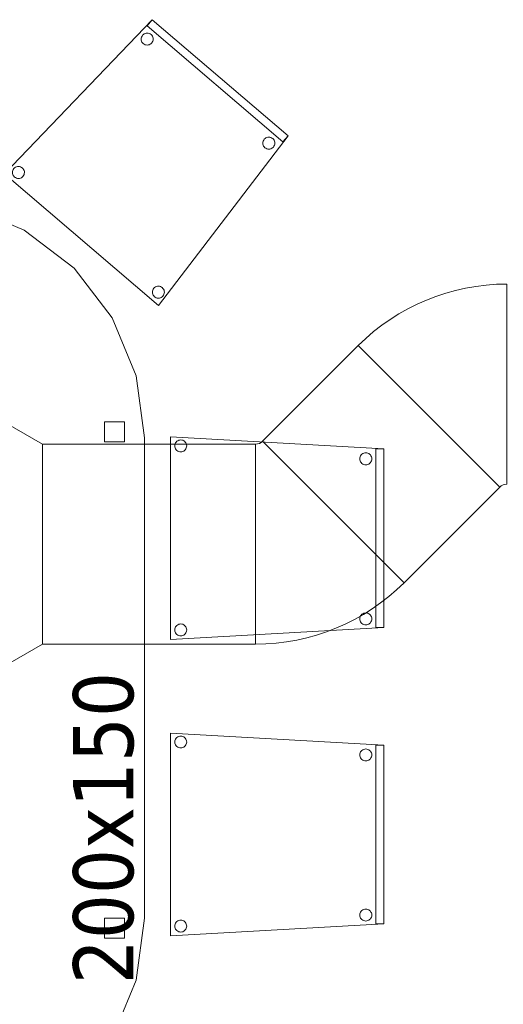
# Model space of a CAD drawing. Header units: metres. Extents: x 397.7 to 427.5, y 12.7 to 28.4.
# Tile 127 of 142: x 416.8 to 418, y 14.9 to 17.3. Entities that reach past the tile are written whole.
import ezdxf

# ---------------------------------------------------------------- set-up
doc = ezdxf.new("R2010")
doc.units = ezdxf.units.M
for name, color, linetype, lineweight in [('02_MOBILIARIO', 7, 'Continuous', 18), ('A-DETL-____-MBND', 7, 'Continuous', 18), ('M-HVAC-DUCT-IDEN', 7, 'Continuous', 30), ('M-HVAC-DUCT-OTLN', 7, 'Continuous', 18)]:
    doc.layers.add(name, color=color, linetype=linetype, lineweight=lineweight)
doc.styles.add('Tahoma_2', font='tahoma.ttf', dxfattribs={"height": 0.15})

# ---------------------------------------------------------------- blocks, each defined once
blk = doc.blocks.new('Family - Cadira confident_P2-152724-05_CLI_AIRE_P2')
at = {"layer": 'A-DETL-____-MBND', "color": 253, "true_color": 0xaaaaaa}
for p, q in [((0, 0.3293), (0.369, 0.7145)), ((0.369, 0.7145), (0, 0.3293)), ((0.356, 0.6993), (0.369, 0.7145)), ((0.369, 0.7145), (0.356, 0.6993)), ((0.369, 0.7145), (0.7083, 0.4242)), ((0.7083, 0.4242), (0.369, 0.7145)), ((0.369, 0.7145), (0.7083, 0.4242)), ((0.7083, 0.4242), (0.369, 0.7145)), ((0.6953, 0.409), (0.356, 0.6993)), ((0.356, 0.6993), (0.6953, 0.409)), ((0.3414, 0.6661), (0.3416, 0.6687)), ((0.3416, 0.6687), (0.3414, 0.6661)), ((0.3416, 0.6635), (0.3414, 0.6661)), ((0.3414, 0.6661), (0.3416, 0.6635)), ((0.3416, 0.6687), (0.3423, 0.6712)), ((0.3423, 0.6712), (0.3416, 0.6687)), ((0.3423, 0.6712), (0.3435, 0.6736)), ((0.3435, 0.6736), (0.3423, 0.6712)), ((0.3435, 0.6736), (0.345, 0.6757)), ((0.345, 0.6757), (0.3435, 0.6736)), ((0.345, 0.6757), (0.3468, 0.6775)), ((0.3468, 0.6775), (0.345, 0.6757)), ((0.3468, 0.6775), (0.349, 0.679)), ((0.349, 0.679), (0.3468, 0.6775)), ((0.349, 0.679), (0.3513, 0.6801)), ((0.3513, 0.6801), (0.349, 0.679)), ((0.3513, 0.6801), (0.3539, 0.6807)), ((0.3539, 0.6807), (0.3513, 0.6801)), ((0.3539, 0.6807), (0.3565, 0.6809)), ((0.3565, 0.6809), (0.3539, 0.6807)), ((0.3565, 0.6809), (0.3591, 0.6807)), ((0.3591, 0.6807), (0.3565, 0.6809)), ((0.3591, 0.6807), (0.3616, 0.68)), ((0.3616, 0.68), (0.3591, 0.6807)), ((0.3616, 0.68), (0.3639, 0.6789)), ((0.3639, 0.6789), (0.3616, 0.68)), ((0.3639, 0.6789), (0.366, 0.6773)), ((0.366, 0.6773), (0.3639, 0.6789)), ((0.366, 0.6773), (0.3679, 0.6755)), ((0.3679, 0.6755), (0.366, 0.6773)), ((0.3679, 0.6755), (0.3693, 0.6733)), ((0.3693, 0.6733), (0.3679, 0.6755)), ((0.3693, 0.6733), (0.3704, 0.671)), ((0.3704, 0.671), (0.3693, 0.6733)), ((0.3704, 0.671), (0.3711, 0.6685)), ((0.3711, 0.6685), (0.3704, 0.671)), ((0.3713, 0.6659), (0.371, 0.6633)), ((0.371, 0.6633), (0.3713, 0.6659)), ((0.3711, 0.6685), (0.3713, 0.6659)), ((0.3713, 0.6659), (0.3711, 0.6685)), ((0.3422, 0.661), (0.3416, 0.6635)), ((0.3416, 0.6635), (0.3422, 0.661)), ((0.3433, 0.6587), (0.3422, 0.661)), ((0.3422, 0.661), (0.3433, 0.6587)), ((0.3448, 0.6565), (0.3433, 0.6587)), ((0.3433, 0.6587), (0.3448, 0.6565)), ((0.3466, 0.6546), (0.3448, 0.6565)), ((0.3448, 0.6565), (0.3466, 0.6546)), ((0.3487, 0.6531), (0.3466, 0.6546)), ((0.3466, 0.6546), (0.3487, 0.6531)), ((0.3511, 0.652), (0.3487, 0.6531)), ((0.3487, 0.6531), (0.3511, 0.652)), ((0.3536, 0.6513), (0.3511, 0.652)), ((0.3511, 0.652), (0.3536, 0.6513)), ((0.3562, 0.6511), (0.3536, 0.6513)), ((0.3536, 0.6513), (0.3562, 0.6511)), ((0.3588, 0.6513), (0.3562, 0.6511)), ((0.3562, 0.6511), (0.3588, 0.6513)), ((0.3613, 0.6519), (0.3588, 0.6513)), ((0.3588, 0.6513), (0.3613, 0.6519)), ((0.3637, 0.653), (0.3613, 0.6519)), ((0.3613, 0.6519), (0.3637, 0.653)), ((0.3658, 0.6545), (0.3637, 0.653)), ((0.3637, 0.653), (0.3658, 0.6545)), ((0.3677, 0.6563), (0.3658, 0.6545)), ((0.3658, 0.6545), (0.3677, 0.6563)), ((0.3692, 0.6584), (0.3677, 0.6563)), ((0.3677, 0.6563), (0.3692, 0.6584)), ((0.3703, 0.6608), (0.3692, 0.6584)), ((0.3692, 0.6584), (0.3703, 0.6608)), ((0.371, 0.6633), (0.3703, 0.6608)), ((0.3703, 0.6608), (0.371, 0.6633)), ((0.7083, 0.4242), (0.3849, 0)), ((0.3849, 0), (0.7083, 0.4242)), ((0.6508, 0.4175), (0.6529, 0.419)), ((0.6529, 0.419), (0.6508, 0.4175)), ((0.6529, 0.419), (0.6553, 0.4201)), ((0.6553, 0.4201), (0.6529, 0.419)), ((0.6553, 0.4201), (0.6578, 0.4207)), ((0.6578, 0.4207), (0.6553, 0.4201)), ((0.6578, 0.4207), (0.6604, 0.4209)), ((0.6604, 0.4209), (0.6578, 0.4207)), ((0.6604, 0.4209), (0.663, 0.4207)), ((0.663, 0.4207), (0.6604, 0.4209)), ((0.663, 0.4207), (0.6655, 0.42)), ((0.6655, 0.42), (0.663, 0.4207)), ((0.6655, 0.42), (0.6679, 0.4188)), ((0.6679, 0.4188), (0.6655, 0.42)), ((0.6679, 0.4188), (0.67, 0.4173)), ((0.67, 0.4173), (0.6679, 0.4188)), ((0.7083, 0.4242), (0.6953, 0.409)), ((0.6953, 0.409), (0.7083, 0.4242)), ((0.6453, 0.4061), (0.6456, 0.4087)), ((0.6456, 0.4087), (0.6453, 0.4061)), ((0.6455, 0.4035), (0.6453, 0.4061)), ((0.6453, 0.4061), (0.6455, 0.4035)), ((0.6462, 0.401), (0.6455, 0.4035)), ((0.6455, 0.4035), (0.6462, 0.401)), ((0.6456, 0.4087), (0.6463, 0.4112)), ((0.6463, 0.4112), (0.6456, 0.4087)), ((0.6473, 0.3986), (0.6462, 0.401)), ((0.6462, 0.401), (0.6473, 0.3986)), ((0.6463, 0.4112), (0.6474, 0.4136)), ((0.6474, 0.4136), (0.6463, 0.4112)), ((0.6487, 0.3965), (0.6473, 0.3986)), ((0.6473, 0.3986), (0.6487, 0.3965)), ((0.6474, 0.4136), (0.6489, 0.4157)), ((0.6489, 0.4157), (0.6474, 0.4136)), ((0.6506, 0.3946), (0.6487, 0.3965)), ((0.6487, 0.3965), (0.6506, 0.3946)), ((0.6489, 0.4157), (0.6508, 0.4175)), ((0.6508, 0.4175), (0.6489, 0.4157)), ((0.6527, 0.3931), (0.6506, 0.3946)), ((0.6506, 0.3946), (0.6527, 0.3931)), ((0.6698, 0.3944), (0.6676, 0.393)), ((0.6676, 0.393), (0.6698, 0.3944)), ((0.6716, 0.3963), (0.6698, 0.3944)), ((0.6698, 0.3944), (0.6716, 0.3963)), ((0.67, 0.4173), (0.6718, 0.4155)), ((0.6718, 0.4155), (0.67, 0.4173)), ((0.6731, 0.3984), (0.6716, 0.3963)), ((0.6716, 0.3963), (0.6731, 0.3984)), ((0.6718, 0.4155), (0.6733, 0.4133)), ((0.6733, 0.4133), (0.6718, 0.4155)), ((0.6743, 0.4007), (0.6731, 0.3984)), ((0.6731, 0.3984), (0.6743, 0.4007)), ((0.6733, 0.4133), (0.6744, 0.4109)), ((0.6744, 0.4109), (0.6733, 0.4133)), ((0.675, 0.4032), (0.6743, 0.4007)), ((0.6743, 0.4007), (0.675, 0.4032)), ((0.6744, 0.4109), (0.675, 0.4084)), ((0.675, 0.4084), (0.6744, 0.4109)), ((0.675, 0.4084), (0.6752, 0.4058)), ((0.6752, 0.4058), (0.675, 0.4084)), ((0.6752, 0.4058), (0.675, 0.4032)), ((0.675, 0.4032), (0.6752, 0.4058)), ((0.655, 0.392), (0.6527, 0.3931)), ((0.6527, 0.3931), (0.655, 0.392)), ((0.6575, 0.3913), (0.655, 0.392)), ((0.655, 0.392), (0.6575, 0.3913)), ((0.6601, 0.391), (0.6575, 0.3913)), ((0.6575, 0.3913), (0.6601, 0.391)), ((0.6627, 0.3912), (0.6601, 0.391)), ((0.6601, 0.391), (0.6627, 0.3912)), ((0.6652, 0.3919), (0.6627, 0.3912)), ((0.6627, 0.3912), (0.6652, 0.3919)), ((0.6676, 0.393), (0.6652, 0.3919)), ((0.6652, 0.3919), (0.6676, 0.393)), ((0.0252, 0.3441), (0.0274, 0.3456)), ((0.0274, 0.3456), (0.0252, 0.3441)), ((0.0274, 0.3456), (0.0297, 0.3467)), ((0.0297, 0.3467), (0.0274, 0.3456)), ((0.0297, 0.3467), (0.0323, 0.3473)), ((0.0323, 0.3473), (0.0297, 0.3467)), ((0.0323, 0.3473), (0.0349, 0.3475)), ((0.0349, 0.3475), (0.0323, 0.3473)), ((0.0349, 0.3475), (0.0375, 0.3473)), ((0.0375, 0.3473), (0.0349, 0.3475)), ((0.0375, 0.3473), (0.04, 0.3466)), ((0.04, 0.3466), (0.0375, 0.3473)), ((0.04, 0.3466), (0.0423, 0.3455)), ((0.0423, 0.3455), (0.04, 0.3466)), ((0.0423, 0.3455), (0.0444, 0.3439)), ((0.0444, 0.3439), (0.0423, 0.3455)), ((0.3849, 0), (0, 0.3293)), ((0, 0.3293), (0.3849, 0)), ((0.0198, 0.3327), (0.02, 0.3353)), ((0.02, 0.3353), (0.0198, 0.3327)), ((0.02, 0.3301), (0.0198, 0.3327)), ((0.0198, 0.3327), (0.02, 0.3301)), ((0.02, 0.3353), (0.0207, 0.3378)), ((0.0207, 0.3378), (0.02, 0.3353)), ((0.0206, 0.3276), (0.02, 0.3301)), ((0.02, 0.3301), (0.0206, 0.3276)), ((0.0217, 0.3252), (0.0206, 0.3276)), ((0.0206, 0.3276), (0.0217, 0.3252)), ((0.0207, 0.3378), (0.0219, 0.3402)), ((0.0219, 0.3402), (0.0207, 0.3378)), ((0.0232, 0.3231), (0.0217, 0.3252)), ((0.0217, 0.3252), (0.0232, 0.3231)), ((0.0219, 0.3402), (0.0234, 0.3423)), ((0.0234, 0.3423), (0.0219, 0.3402)), ((0.025, 0.3212), (0.0232, 0.3231)), ((0.0232, 0.3231), (0.025, 0.3212)), ((0.0234, 0.3423), (0.0252, 0.3441)), ((0.0252, 0.3441), (0.0234, 0.3423)), ((0.0271, 0.3197), (0.025, 0.3212)), ((0.025, 0.3212), (0.0271, 0.3197)), ((0.0442, 0.3211), (0.0421, 0.3196)), ((0.0421, 0.3196), (0.0442, 0.3211)), ((0.0461, 0.3229), (0.0442, 0.3211)), ((0.0442, 0.3211), (0.0461, 0.3229)), ((0.0444, 0.3439), (0.0463, 0.3421)), ((0.0463, 0.3421), (0.0444, 0.3439)), ((0.0476, 0.325), (0.0461, 0.3229)), ((0.0461, 0.3229), (0.0476, 0.325)), ((0.0463, 0.3421), (0.0477, 0.3399)), ((0.0477, 0.3399), (0.0463, 0.3421)), ((0.0487, 0.3273), (0.0476, 0.325)), ((0.0476, 0.325), (0.0487, 0.3273)), ((0.0477, 0.3399), (0.0488, 0.3376)), ((0.0488, 0.3376), (0.0477, 0.3399)), ((0.0494, 0.3299), (0.0487, 0.3273)), ((0.0487, 0.3273), (0.0494, 0.3299)), ((0.0488, 0.3376), (0.0495, 0.335)), ((0.0495, 0.335), (0.0488, 0.3376)), ((0.0497, 0.3324), (0.0494, 0.3299)), ((0.0494, 0.3299), (0.0497, 0.3324)), ((0.0495, 0.335), (0.0497, 0.3324)), ((0.0497, 0.3324), (0.0495, 0.335)), ((0.0295, 0.3186), (0.0271, 0.3197)), ((0.0271, 0.3197), (0.0295, 0.3186)), ((0.032, 0.3179), (0.0295, 0.3186)), ((0.0295, 0.3186), (0.032, 0.3179)), ((0.0346, 0.3177), (0.032, 0.3179)), ((0.032, 0.3179), (0.0346, 0.3177)), ((0.0372, 0.3179), (0.0346, 0.3177)), ((0.0346, 0.3177), (0.0372, 0.3179)), ((0.0397, 0.3185), (0.0372, 0.3179)), ((0.0372, 0.3179), (0.0397, 0.3185)), ((0.0421, 0.3196), (0.0397, 0.3185)), ((0.0397, 0.3185), (0.0421, 0.3196)), ((0.3693, 0.0337), (0.3696, 0.0363)), ((0.3696, 0.0363), (0.3693, 0.0337)), ((0.3695, 0.0311), (0.3693, 0.0337)), ((0.3693, 0.0337), (0.3695, 0.0311)), ((0.3702, 0.0286), (0.3695, 0.0311)), ((0.3695, 0.0311), (0.3702, 0.0286)), ((0.3696, 0.0363), (0.3703, 0.0388)), ((0.3703, 0.0388), (0.3696, 0.0363)), ((0.3713, 0.0262), (0.3702, 0.0286)), ((0.3702, 0.0286), (0.3713, 0.0262)), ((0.3703, 0.0388), (0.3714, 0.0412)), ((0.3714, 0.0412), (0.3703, 0.0388)), ((0.3727, 0.0241), (0.3713, 0.0262)), ((0.3713, 0.0262), (0.3727, 0.0241)), ((0.3714, 0.0412), (0.3729, 0.0433)), ((0.3729, 0.0433), (0.3714, 0.0412)), ((0.3729, 0.0433), (0.3748, 0.0451)), ((0.3748, 0.0451), (0.3729, 0.0433)), ((0.3748, 0.0451), (0.3769, 0.0466)), ((0.3769, 0.0466), (0.3748, 0.0451)), ((0.3769, 0.0466), (0.3793, 0.0476)), ((0.3793, 0.0476), (0.3769, 0.0466)), ((0.3793, 0.0476), (0.3818, 0.0483)), ((0.3818, 0.0483), (0.3793, 0.0476)), ((0.3818, 0.0483), (0.3844, 0.0485)), ((0.3844, 0.0485), (0.3818, 0.0483)), ((0.3844, 0.0485), (0.387, 0.0482)), ((0.387, 0.0482), (0.3844, 0.0485)), ((0.387, 0.0482), (0.3895, 0.0475)), ((0.3895, 0.0475), (0.387, 0.0482)), ((0.3895, 0.0475), (0.3919, 0.0464)), ((0.3919, 0.0464), (0.3895, 0.0475)), ((0.3919, 0.0464), (0.394, 0.0449)), ((0.394, 0.0449), (0.3919, 0.0464)), ((0.394, 0.0449), (0.3958, 0.0431)), ((0.3958, 0.0431), (0.394, 0.0449)), ((0.3971, 0.026), (0.3956, 0.0238)), ((0.3956, 0.0238), (0.3971, 0.026)), ((0.3958, 0.0431), (0.3973, 0.0409)), ((0.3973, 0.0409), (0.3958, 0.0431)), ((0.3983, 0.0283), (0.3971, 0.026)), ((0.3971, 0.026), (0.3983, 0.0283)), ((0.3973, 0.0409), (0.3984, 0.0385)), ((0.3984, 0.0385), (0.3973, 0.0409)), ((0.399, 0.0308), (0.3983, 0.0283)), ((0.3983, 0.0283), (0.399, 0.0308)), ((0.3984, 0.0385), (0.399, 0.036)), ((0.399, 0.036), (0.3984, 0.0385)), ((0.399, 0.036), (0.3992, 0.0334)), ((0.3992, 0.0334), (0.399, 0.036)), ((0.3992, 0.0334), (0.399, 0.0308)), ((0.399, 0.0308), (0.3992, 0.0334)), ((0.3746, 0.0222), (0.3727, 0.0241)), ((0.3727, 0.0241), (0.3746, 0.0222)), ((0.3767, 0.0207), (0.3746, 0.0222)), ((0.3746, 0.0222), (0.3767, 0.0207)), ((0.379, 0.0196), (0.3767, 0.0207)), ((0.3767, 0.0207), (0.379, 0.0196)), ((0.3815, 0.0189), (0.379, 0.0196)), ((0.379, 0.0196), (0.3815, 0.0189)), ((0.3841, 0.0186), (0.3815, 0.0189)), ((0.3815, 0.0189), (0.3841, 0.0186)), ((0.3867, 0.0188), (0.3841, 0.0186)), ((0.3841, 0.0186), (0.3867, 0.0188)), ((0.3892, 0.0195), (0.3867, 0.0188)), ((0.3867, 0.0188), (0.3892, 0.0195)), ((0.3916, 0.0206), (0.3892, 0.0195)), ((0.3892, 0.0195), (0.3916, 0.0206)), ((0.3938, 0.022), (0.3916, 0.0206)), ((0.3916, 0.0206), (0.3938, 0.022)), ((0.3956, 0.0238), (0.3938, 0.022)), ((0.3938, 0.022), (0.3956, 0.0238))]:
    blk.add_line(p, q, dxfattribs=at)
blk = doc.blocks.new('Family - Cadira confident_P2-153059-05_CLI_AIRE_P2')
at = {"layer": 'A-DETL-____-MBND', "color": 253, "true_color": 0xaaaaaa}
for p, q in [((0, 0.5065), (0.5326, 0.4765)), ((0, 0), (0, 0.5065)), ((0.5326, 0.4765), (0, 0.5065)), ((0, 0.5065), (0, 0)), ((0.0122, 0.4917), (0.0137, 0.4938)), ((0.0137, 0.4938), (0.0122, 0.4917)), ((0.0137, 0.4938), (0.0155, 0.4957)), ((0.0155, 0.4957), (0.0137, 0.4938)), ((0.0155, 0.4957), (0.0176, 0.4972)), ((0.0176, 0.4972), (0.0155, 0.4957)), ((0.0176, 0.4972), (0.02, 0.4983)), ((0.02, 0.4983), (0.0176, 0.4972)), ((0.02, 0.4983), (0.0225, 0.4989)), ((0.0225, 0.4989), (0.02, 0.4983)), ((0.0225, 0.4989), (0.0251, 0.4992)), ((0.0251, 0.4992), (0.0225, 0.4989)), ((0.0251, 0.4992), (0.0277, 0.4989)), ((0.0277, 0.4989), (0.0251, 0.4992)), ((0.0277, 0.4989), (0.0302, 0.4983)), ((0.0302, 0.4983), (0.0277, 0.4989)), ((0.0302, 0.4983), (0.0326, 0.4972)), ((0.0326, 0.4972), (0.0302, 0.4983)), ((0.0326, 0.4972), (0.0347, 0.4957)), ((0.0347, 0.4957), (0.0326, 0.4972)), ((0.0347, 0.4957), (0.0365, 0.4938)), ((0.0365, 0.4938), (0.0347, 0.4957)), ((0.0365, 0.4938), (0.038, 0.4917)), ((0.038, 0.4917), (0.0365, 0.4938)), ((0.0102, 0.4842), (0.0104, 0.4868)), ((0.0104, 0.4868), (0.0102, 0.4842)), ((0.0104, 0.4816), (0.0102, 0.4842)), ((0.0102, 0.4842), (0.0104, 0.4816)), ((0.0104, 0.4868), (0.0111, 0.4893)), ((0.0111, 0.4893), (0.0104, 0.4868)), ((0.0111, 0.4791), (0.0104, 0.4816)), ((0.0104, 0.4816), (0.0111, 0.4791)), ((0.0111, 0.4893), (0.0122, 0.4917)), ((0.0122, 0.4917), (0.0111, 0.4893)), ((0.0122, 0.4768), (0.0111, 0.4791)), ((0.0111, 0.4791), (0.0122, 0.4768)), ((0.0137, 0.4746), (0.0122, 0.4768)), ((0.0122, 0.4768), (0.0137, 0.4746)), ((0.0155, 0.4728), (0.0137, 0.4746)), ((0.0137, 0.4746), (0.0155, 0.4728)), ((0.0176, 0.4713), (0.0155, 0.4728)), ((0.0155, 0.4728), (0.0176, 0.4713)), ((0.02, 0.4702), (0.0176, 0.4713)), ((0.0176, 0.4713), (0.02, 0.4702)), ((0.0225, 0.4695), (0.02, 0.4702)), ((0.02, 0.4702), (0.0225, 0.4695)), ((0.0251, 0.4693), (0.0225, 0.4695)), ((0.0225, 0.4695), (0.0251, 0.4693)), ((0.0277, 0.4695), (0.0251, 0.4693)), ((0.0251, 0.4693), (0.0277, 0.4695)), ((0.0302, 0.4702), (0.0277, 0.4695)), ((0.0277, 0.4695), (0.0302, 0.4702)), ((0.0326, 0.4713), (0.0302, 0.4702)), ((0.0302, 0.4702), (0.0326, 0.4713)), ((0.0347, 0.4728), (0.0326, 0.4713)), ((0.0326, 0.4713), (0.0347, 0.4728)), ((0.0365, 0.4746), (0.0347, 0.4728)), ((0.0347, 0.4728), (0.0365, 0.4746)), ((0.038, 0.4768), (0.0365, 0.4746)), ((0.0365, 0.4746), (0.038, 0.4768)), ((0.038, 0.4917), (0.0391, 0.4893)), ((0.0391, 0.4893), (0.038, 0.4917)), ((0.0391, 0.4791), (0.038, 0.4768)), ((0.038, 0.4768), (0.0391, 0.4791)), ((0.0391, 0.4893), (0.0398, 0.4868)), ((0.0398, 0.4868), (0.0391, 0.4893)), ((0.0398, 0.4816), (0.0391, 0.4791)), ((0.0391, 0.4791), (0.0398, 0.4816)), ((0.0398, 0.4868), (0.04, 0.4842)), ((0.04, 0.4842), (0.0398, 0.4868)), ((0.04, 0.4842), (0.0398, 0.4816)), ((0.0398, 0.4816), (0.04, 0.4842)), ((0.5126, 0.03), (0.5126, 0.4765)), ((0.5126, 0.4765), (0.5326, 0.4765)), ((0.5126, 0.4765), (0.5126, 0.03)), ((0.5326, 0.4765), (0.5126, 0.4765)), ((0.5326, 0.4765), (0.5326, 0.03)), ((0.5326, 0.03), (0.5326, 0.4765)), ((0.5326, 0.4765), (0.5326, 0.03)), ((0.5326, 0.03), (0.5326, 0.4765)), ((0.4726, 0.4519), (0.4728, 0.4545)), ((0.4728, 0.4545), (0.4726, 0.4519)), ((0.4728, 0.4493), (0.4726, 0.4519)), ((0.4726, 0.4519), (0.4728, 0.4493)), ((0.4728, 0.4545), (0.4735, 0.457)), ((0.4735, 0.457), (0.4728, 0.4545)), ((0.4735, 0.4468), (0.4728, 0.4493)), ((0.4728, 0.4493), (0.4735, 0.4468)), ((0.4735, 0.457), (0.4746, 0.4593)), ((0.4746, 0.4593), (0.4735, 0.457)), ((0.4746, 0.4444), (0.4735, 0.4468)), ((0.4735, 0.4468), (0.4746, 0.4444)), ((0.4746, 0.4593), (0.4761, 0.4615)), ((0.4761, 0.4615), (0.4746, 0.4593)), ((0.4761, 0.4423), (0.4746, 0.4444)), ((0.4746, 0.4444), (0.4761, 0.4423)), ((0.4761, 0.4615), (0.4779, 0.4633)), ((0.4779, 0.4633), (0.4761, 0.4615)), ((0.4779, 0.4633), (0.48, 0.4648)), ((0.48, 0.4648), (0.4779, 0.4633)), ((0.48, 0.4648), (0.4824, 0.4659)), ((0.4824, 0.4659), (0.48, 0.4648)), ((0.4824, 0.4659), (0.4849, 0.4666)), ((0.4849, 0.4666), (0.4824, 0.4659)), ((0.4849, 0.4666), (0.4875, 0.4668)), ((0.4875, 0.4668), (0.4849, 0.4666)), ((0.4875, 0.4668), (0.4901, 0.4666)), ((0.4901, 0.4666), (0.4875, 0.4668)), ((0.4901, 0.4666), (0.4926, 0.4659)), ((0.4926, 0.4659), (0.4901, 0.4666)), ((0.4926, 0.4659), (0.495, 0.4648)), ((0.495, 0.4648), (0.4926, 0.4659)), ((0.495, 0.4648), (0.4971, 0.4633)), ((0.4971, 0.4633), (0.495, 0.4648)), ((0.4971, 0.4633), (0.4989, 0.4615)), ((0.4989, 0.4615), (0.4971, 0.4633)), ((0.4989, 0.4615), (0.5004, 0.4593)), ((0.5004, 0.4593), (0.4989, 0.4615)), ((0.5004, 0.4444), (0.4989, 0.4423)), ((0.4989, 0.4423), (0.5004, 0.4444)), ((0.5004, 0.4593), (0.5015, 0.457)), ((0.5015, 0.457), (0.5004, 0.4593)), ((0.5015, 0.4468), (0.5004, 0.4444)), ((0.5004, 0.4444), (0.5015, 0.4468)), ((0.5015, 0.457), (0.5022, 0.4545)), ((0.5022, 0.4545), (0.5015, 0.457)), ((0.5022, 0.4493), (0.5015, 0.4468)), ((0.5015, 0.4468), (0.5022, 0.4493)), ((0.5022, 0.4545), (0.5024, 0.4519)), ((0.5024, 0.4519), (0.5022, 0.4545)), ((0.5024, 0.4519), (0.5022, 0.4493)), ((0.5022, 0.4493), (0.5024, 0.4519)), ((0.4779, 0.4404), (0.4761, 0.4423)), ((0.4761, 0.4423), (0.4779, 0.4404)), ((0.48, 0.4389), (0.4779, 0.4404)), ((0.4779, 0.4404), (0.48, 0.4389)), ((0.4824, 0.4378), (0.48, 0.4389)), ((0.48, 0.4389), (0.4824, 0.4378)), ((0.4849, 0.4372), (0.4824, 0.4378)), ((0.4824, 0.4378), (0.4849, 0.4372)), ((0.4875, 0.4369), (0.4849, 0.4372)), ((0.4849, 0.4372), (0.4875, 0.4369)), ((0.4901, 0.4372), (0.4875, 0.4369)), ((0.4875, 0.4369), (0.4901, 0.4372)), ((0.4926, 0.4378), (0.4901, 0.4372)), ((0.4901, 0.4372), (0.4926, 0.4378)), ((0.495, 0.4389), (0.4926, 0.4378)), ((0.4926, 0.4378), (0.495, 0.4389)), ((0.4971, 0.4404), (0.495, 0.4389)), ((0.495, 0.4389), (0.4971, 0.4404)), ((0.4989, 0.4423), (0.4971, 0.4404)), ((0.4971, 0.4404), (0.4989, 0.4423)), ((0.4726, 0.0519), (0.4728, 0.0545)), ((0.4728, 0.0545), (0.4726, 0.0519)), ((0.4728, 0.0493), (0.4726, 0.0519)), ((0.4726, 0.0519), (0.4728, 0.0493)), ((0.4728, 0.0545), (0.4735, 0.057)), ((0.4735, 0.057), (0.4728, 0.0545)), ((0.4735, 0.0468), (0.4728, 0.0493)), ((0.4728, 0.0493), (0.4735, 0.0468)), ((0.4735, 0.057), (0.4746, 0.0593)), ((0.4746, 0.0593), (0.4735, 0.057)), ((0.4746, 0.0593), (0.4761, 0.0615)), ((0.4761, 0.0615), (0.4746, 0.0593)), ((0.4761, 0.0615), (0.4779, 0.0633)), ((0.4779, 0.0633), (0.4761, 0.0615)), ((0.4779, 0.0633), (0.48, 0.0648)), ((0.48, 0.0648), (0.4779, 0.0633)), ((0.48, 0.0648), (0.4824, 0.0659)), ((0.4824, 0.0659), (0.48, 0.0648)), ((0.4824, 0.0659), (0.4849, 0.0666)), ((0.4849, 0.0666), (0.4824, 0.0659)), ((0.4849, 0.0666), (0.4875, 0.0668)), ((0.4875, 0.0668), (0.4849, 0.0666)), ((0.4875, 0.0668), (0.4901, 0.0666)), ((0.4901, 0.0666), (0.4875, 0.0668)), ((0.4901, 0.0666), (0.4926, 0.0659)), ((0.4926, 0.0659), (0.4901, 0.0666)), ((0.4926, 0.0659), (0.495, 0.0648)), ((0.495, 0.0648), (0.4926, 0.0659)), ((0.495, 0.0648), (0.4971, 0.0633)), ((0.4971, 0.0633), (0.495, 0.0648)), ((0.4971, 0.0633), (0.4989, 0.0615)), ((0.4989, 0.0615), (0.4971, 0.0633)), ((0.4989, 0.0615), (0.5004, 0.0593)), ((0.5004, 0.0593), (0.4989, 0.0615)), ((0.5004, 0.0593), (0.5015, 0.057)), ((0.5015, 0.057), (0.5004, 0.0593)), ((0.5015, 0.057), (0.5022, 0.0545)), ((0.5022, 0.0545), (0.5015, 0.057)), ((0.5022, 0.0493), (0.5015, 0.0468)), ((0.5015, 0.0468), (0.5022, 0.0493)), ((0.5022, 0.0545), (0.5024, 0.0519)), ((0.5024, 0.0519), (0.5022, 0.0545)), ((0.5024, 0.0519), (0.5022, 0.0493)), ((0.5022, 0.0493), (0.5024, 0.0519)), ((0.5326, 0.03), (0, 0)), ((0, 0), (0.5326, 0.03)), ((0.0102, 0.0242), (0.0104, 0.0268)), ((0.0104, 0.0268), (0.0102, 0.0242)), ((0.0104, 0.0268), (0.0111, 0.0293)), ((0.0111, 0.0293), (0.0104, 0.0268)), ((0.0111, 0.0293), (0.0122, 0.0317)), ((0.0122, 0.0317), (0.0111, 0.0293)), ((0.0122, 0.0317), (0.0137, 0.0338)), ((0.0137, 0.0338), (0.0122, 0.0317)), ((0.0137, 0.0338), (0.0155, 0.0357)), ((0.0155, 0.0357), (0.0137, 0.0338)), ((0.0155, 0.0357), (0.0176, 0.0372)), ((0.0176, 0.0372), (0.0155, 0.0357)), ((0.0176, 0.0372), (0.02, 0.0383)), ((0.02, 0.0383), (0.0176, 0.0372)), ((0.02, 0.0383), (0.0225, 0.0389)), ((0.0225, 0.0389), (0.02, 0.0383)), ((0.0225, 0.0389), (0.0251, 0.0392)), ((0.0251, 0.0392), (0.0225, 0.0389)), ((0.0251, 0.0392), (0.0277, 0.0389)), ((0.0277, 0.0389), (0.0251, 0.0392)), ((0.0277, 0.0389), (0.0302, 0.0383)), ((0.0302, 0.0383), (0.0277, 0.0389)), ((0.0302, 0.0383), (0.0326, 0.0372)), ((0.0326, 0.0372), (0.0302, 0.0383)), ((0.0326, 0.0372), (0.0347, 0.0357)), ((0.0347, 0.0357), (0.0326, 0.0372)), ((0.0347, 0.0357), (0.0365, 0.0338)), ((0.0365, 0.0338), (0.0347, 0.0357)), ((0.0365, 0.0338), (0.038, 0.0317)), ((0.038, 0.0317), (0.0365, 0.0338)), ((0.038, 0.0317), (0.0391, 0.0293)), ((0.0391, 0.0293), (0.038, 0.0317)), ((0.0391, 0.0293), (0.0398, 0.0268)), ((0.0398, 0.0268), (0.0391, 0.0293)), ((0.0398, 0.0268), (0.04, 0.0242)), ((0.04, 0.0242), (0.0398, 0.0268)), ((0.4746, 0.0444), (0.4735, 0.0468)), ((0.4735, 0.0468), (0.4746, 0.0444)), ((0.4761, 0.0423), (0.4746, 0.0444)), ((0.4746, 0.0444), (0.4761, 0.0423)), ((0.4779, 0.0404), (0.4761, 0.0423)), ((0.4761, 0.0423), (0.4779, 0.0404)), ((0.48, 0.0389), (0.4779, 0.0404)), ((0.4779, 0.0404), (0.48, 0.0389)), ((0.4824, 0.0378), (0.48, 0.0389)), ((0.48, 0.0389), (0.4824, 0.0378)), ((0.4849, 0.0372), (0.4824, 0.0378)), ((0.4824, 0.0378), (0.4849, 0.0372)), ((0.4875, 0.0369), (0.4849, 0.0372)), ((0.4849, 0.0372), (0.4875, 0.0369)), ((0.4901, 0.0372), (0.4875, 0.0369)), ((0.4875, 0.0369), (0.4901, 0.0372)), ((0.4926, 0.0378), (0.4901, 0.0372)), ((0.4901, 0.0372), (0.4926, 0.0378)), ((0.495, 0.0389), (0.4926, 0.0378)), ((0.4926, 0.0378), (0.495, 0.0389)), ((0.4971, 0.0404), (0.495, 0.0389)), ((0.495, 0.0389), (0.4971, 0.0404)), ((0.4989, 0.0423), (0.4971, 0.0404)), ((0.4971, 0.0404), (0.4989, 0.0423)), ((0.5004, 0.0444), (0.4989, 0.0423)), ((0.4989, 0.0423), (0.5004, 0.0444)), ((0.5015, 0.0468), (0.5004, 0.0444)), ((0.5004, 0.0444), (0.5015, 0.0468)), ((0.5326, 0.03), (0.5126, 0.03)), ((0.5126, 0.03), (0.5326, 0.03)), ((0.0104, 0.0216), (0.0102, 0.0242)), ((0.0102, 0.0242), (0.0104, 0.0216)), ((0.0111, 0.0191), (0.0104, 0.0216)), ((0.0104, 0.0216), (0.0111, 0.0191)), ((0.0122, 0.0168), (0.0111, 0.0191)), ((0.0111, 0.0191), (0.0122, 0.0168)), ((0.0137, 0.0146), (0.0122, 0.0168)), ((0.0122, 0.0168), (0.0137, 0.0146)), ((0.0155, 0.0128), (0.0137, 0.0146)), ((0.0137, 0.0146), (0.0155, 0.0128)), ((0.0176, 0.0113), (0.0155, 0.0128)), ((0.0155, 0.0128), (0.0176, 0.0113)), ((0.02, 0.0102), (0.0176, 0.0113)), ((0.0176, 0.0113), (0.02, 0.0102)), ((0.0225, 0.0095), (0.02, 0.0102)), ((0.02, 0.0102), (0.0225, 0.0095)), ((0.0251, 0.0093), (0.0225, 0.0095)), ((0.0225, 0.0095), (0.0251, 0.0093)), ((0.0277, 0.0095), (0.0251, 0.0093)), ((0.0251, 0.0093), (0.0277, 0.0095)), ((0.0302, 0.0102), (0.0277, 0.0095)), ((0.0277, 0.0095), (0.0302, 0.0102)), ((0.0326, 0.0113), (0.0302, 0.0102)), ((0.0302, 0.0102), (0.0326, 0.0113)), ((0.0347, 0.0128), (0.0326, 0.0113)), ((0.0326, 0.0113), (0.0347, 0.0128)), ((0.0365, 0.0146), (0.0347, 0.0128)), ((0.0347, 0.0128), (0.0365, 0.0146)), ((0.038, 0.0168), (0.0365, 0.0146)), ((0.0365, 0.0146), (0.038, 0.0168)), ((0.0391, 0.0191), (0.038, 0.0168)), ((0.038, 0.0168), (0.0391, 0.0191)), ((0.0398, 0.0216), (0.0391, 0.0191)), ((0.0391, 0.0191), (0.0398, 0.0216)), ((0.04, 0.0242), (0.0398, 0.0216)), ((0.0398, 0.0216), (0.04, 0.0242))]:
    blk.add_line(p, q, dxfattribs=at)
blk = doc.blocks.new('Family - Cadira confident_P2-153186-05_CLI_AIRE_P2')
at = {"layer": 'A-DETL-____-MBND', "color": 253, "true_color": 0xaaaaaa}
for p, q in [((0, 0.5065), (0.5326, 0.4765)), ((0, 0), (0, 0.5065)), ((0.5326, 0.4765), (0, 0.5065)), ((0, 0.5065), (0, 0)), ((0.0122, 0.4917), (0.0137, 0.4938)), ((0.0137, 0.4938), (0.0122, 0.4917)), ((0.0137, 0.4938), (0.0155, 0.4957)), ((0.0155, 0.4957), (0.0137, 0.4938)), ((0.0155, 0.4957), (0.0176, 0.4972)), ((0.0176, 0.4972), (0.0155, 0.4957)), ((0.0176, 0.4972), (0.02, 0.4983)), ((0.02, 0.4983), (0.0176, 0.4972)), ((0.02, 0.4983), (0.0225, 0.4989)), ((0.0225, 0.4989), (0.02, 0.4983)), ((0.0225, 0.4989), (0.0251, 0.4992)), ((0.0251, 0.4992), (0.0225, 0.4989)), ((0.0251, 0.4992), (0.0277, 0.4989)), ((0.0277, 0.4989), (0.0251, 0.4992)), ((0.0277, 0.4989), (0.0302, 0.4983)), ((0.0302, 0.4983), (0.0277, 0.4989)), ((0.0302, 0.4983), (0.0326, 0.4972)), ((0.0326, 0.4972), (0.0302, 0.4983)), ((0.0326, 0.4972), (0.0347, 0.4957)), ((0.0347, 0.4957), (0.0326, 0.4972)), ((0.0347, 0.4957), (0.0365, 0.4938)), ((0.0365, 0.4938), (0.0347, 0.4957)), ((0.0365, 0.4938), (0.038, 0.4917)), ((0.038, 0.4917), (0.0365, 0.4938)), ((0.0102, 0.4842), (0.0104, 0.4868)), ((0.0104, 0.4868), (0.0102, 0.4842)), ((0.0104, 0.4816), (0.0102, 0.4842)), ((0.0102, 0.4842), (0.0104, 0.4816)), ((0.0104, 0.4868), (0.0111, 0.4893)), ((0.0111, 0.4893), (0.0104, 0.4868)), ((0.0111, 0.4791), (0.0104, 0.4816)), ((0.0104, 0.4816), (0.0111, 0.4791)), ((0.0111, 0.4893), (0.0122, 0.4917)), ((0.0122, 0.4917), (0.0111, 0.4893)), ((0.0122, 0.4768), (0.0111, 0.4791)), ((0.0111, 0.4791), (0.0122, 0.4768)), ((0.0137, 0.4746), (0.0122, 0.4768)), ((0.0122, 0.4768), (0.0137, 0.4746)), ((0.0155, 0.4728), (0.0137, 0.4746)), ((0.0137, 0.4746), (0.0155, 0.4728)), ((0.0176, 0.4713), (0.0155, 0.4728)), ((0.0155, 0.4728), (0.0176, 0.4713)), ((0.02, 0.4702), (0.0176, 0.4713)), ((0.0176, 0.4713), (0.02, 0.4702)), ((0.0225, 0.4695), (0.02, 0.4702)), ((0.02, 0.4702), (0.0225, 0.4695)), ((0.0251, 0.4693), (0.0225, 0.4695)), ((0.0225, 0.4695), (0.0251, 0.4693)), ((0.0277, 0.4695), (0.0251, 0.4693)), ((0.0251, 0.4693), (0.0277, 0.4695)), ((0.0302, 0.4702), (0.0277, 0.4695)), ((0.0277, 0.4695), (0.0302, 0.4702)), ((0.0326, 0.4713), (0.0302, 0.4702)), ((0.0302, 0.4702), (0.0326, 0.4713)), ((0.0347, 0.4728), (0.0326, 0.4713)), ((0.0326, 0.4713), (0.0347, 0.4728)), ((0.0365, 0.4746), (0.0347, 0.4728)), ((0.0347, 0.4728), (0.0365, 0.4746)), ((0.038, 0.4768), (0.0365, 0.4746)), ((0.0365, 0.4746), (0.038, 0.4768)), ((0.038, 0.4917), (0.0391, 0.4893)), ((0.0391, 0.4893), (0.038, 0.4917)), ((0.0391, 0.4791), (0.038, 0.4768)), ((0.038, 0.4768), (0.0391, 0.4791)), ((0.0391, 0.4893), (0.0398, 0.4868)), ((0.0398, 0.4868), (0.0391, 0.4893)), ((0.0398, 0.4816), (0.0391, 0.4791)), ((0.0391, 0.4791), (0.0398, 0.4816)), ((0.0398, 0.4868), (0.04, 0.4842)), ((0.04, 0.4842), (0.0398, 0.4868)), ((0.04, 0.4842), (0.0398, 0.4816)), ((0.0398, 0.4816), (0.04, 0.4842)), ((0.5126, 0.03), (0.5126, 0.4765)), ((0.5126, 0.4765), (0.5326, 0.4765)), ((0.5126, 0.4765), (0.5126, 0.03)), ((0.5326, 0.4765), (0.5126, 0.4765)), ((0.5326, 0.4765), (0.5326, 0.03)), ((0.5326, 0.03), (0.5326, 0.4765)), ((0.5326, 0.4765), (0.5326, 0.03)), ((0.5326, 0.03), (0.5326, 0.4765)), ((0.4726, 0.4519), (0.4728, 0.4545)), ((0.4728, 0.4545), (0.4726, 0.4519)), ((0.4728, 0.4493), (0.4726, 0.4519)), ((0.4726, 0.4519), (0.4728, 0.4493)), ((0.4728, 0.4545), (0.4735, 0.457)), ((0.4735, 0.457), (0.4728, 0.4545)), ((0.4735, 0.4468), (0.4728, 0.4493)), ((0.4728, 0.4493), (0.4735, 0.4468)), ((0.4735, 0.457), (0.4746, 0.4593)), ((0.4746, 0.4593), (0.4735, 0.457)), ((0.4746, 0.4444), (0.4735, 0.4468)), ((0.4735, 0.4468), (0.4746, 0.4444)), ((0.4746, 0.4593), (0.4761, 0.4615)), ((0.4761, 0.4615), (0.4746, 0.4593)), ((0.4761, 0.4423), (0.4746, 0.4444)), ((0.4746, 0.4444), (0.4761, 0.4423)), ((0.4761, 0.4615), (0.4779, 0.4633)), ((0.4779, 0.4633), (0.4761, 0.4615)), ((0.4779, 0.4633), (0.48, 0.4648)), ((0.48, 0.4648), (0.4779, 0.4633)), ((0.48, 0.4648), (0.4824, 0.4659)), ((0.4824, 0.4659), (0.48, 0.4648)), ((0.4824, 0.4659), (0.4849, 0.4666)), ((0.4849, 0.4666), (0.4824, 0.4659)), ((0.4849, 0.4666), (0.4875, 0.4668)), ((0.4875, 0.4668), (0.4849, 0.4666)), ((0.4875, 0.4668), (0.4901, 0.4666)), ((0.4901, 0.4666), (0.4875, 0.4668)), ((0.4901, 0.4666), (0.4926, 0.4659)), ((0.4926, 0.4659), (0.4901, 0.4666)), ((0.4926, 0.4659), (0.495, 0.4648)), ((0.495, 0.4648), (0.4926, 0.4659)), ((0.495, 0.4648), (0.4971, 0.4633)), ((0.4971, 0.4633), (0.495, 0.4648)), ((0.4971, 0.4633), (0.4989, 0.4615)), ((0.4989, 0.4615), (0.4971, 0.4633)), ((0.4989, 0.4615), (0.5004, 0.4593)), ((0.5004, 0.4593), (0.4989, 0.4615)), ((0.5004, 0.4444), (0.4989, 0.4423)), ((0.4989, 0.4423), (0.5004, 0.4444)), ((0.5004, 0.4593), (0.5015, 0.457)), ((0.5015, 0.457), (0.5004, 0.4593)), ((0.5015, 0.4468), (0.5004, 0.4444)), ((0.5004, 0.4444), (0.5015, 0.4468)), ((0.5015, 0.457), (0.5022, 0.4545)), ((0.5022, 0.4545), (0.5015, 0.457)), ((0.5022, 0.4493), (0.5015, 0.4468)), ((0.5015, 0.4468), (0.5022, 0.4493)), ((0.5022, 0.4545), (0.5024, 0.4519)), ((0.5024, 0.4519), (0.5022, 0.4545)), ((0.5024, 0.4519), (0.5022, 0.4493)), ((0.5022, 0.4493), (0.5024, 0.4519)), ((0.4779, 0.4404), (0.4761, 0.4423)), ((0.4761, 0.4423), (0.4779, 0.4404)), ((0.48, 0.4389), (0.4779, 0.4404)), ((0.4779, 0.4404), (0.48, 0.4389)), ((0.4824, 0.4378), (0.48, 0.4389)), ((0.48, 0.4389), (0.4824, 0.4378)), ((0.4849, 0.4372), (0.4824, 0.4378)), ((0.4824, 0.4378), (0.4849, 0.4372)), ((0.4875, 0.4369), (0.4849, 0.4372)), ((0.4849, 0.4372), (0.4875, 0.4369)), ((0.4901, 0.4372), (0.4875, 0.4369)), ((0.4875, 0.4369), (0.4901, 0.4372)), ((0.4926, 0.4378), (0.4901, 0.4372)), ((0.4901, 0.4372), (0.4926, 0.4378)), ((0.495, 0.4389), (0.4926, 0.4378)), ((0.4926, 0.4378), (0.495, 0.4389)), ((0.4971, 0.4404), (0.495, 0.4389)), ((0.495, 0.4389), (0.4971, 0.4404)), ((0.4989, 0.4423), (0.4971, 0.4404)), ((0.4971, 0.4404), (0.4989, 0.4423)), ((0.4726, 0.0519), (0.4728, 0.0545)), ((0.4728, 0.0545), (0.4726, 0.0519)), ((0.4728, 0.0493), (0.4726, 0.0519)), ((0.4726, 0.0519), (0.4728, 0.0493)), ((0.4728, 0.0545), (0.4735, 0.057)), ((0.4735, 0.057), (0.4728, 0.0545)), ((0.4735, 0.0468), (0.4728, 0.0493)), ((0.4728, 0.0493), (0.4735, 0.0468)), ((0.4735, 0.057), (0.4746, 0.0593)), ((0.4746, 0.0593), (0.4735, 0.057)), ((0.4746, 0.0593), (0.4761, 0.0615)), ((0.4761, 0.0615), (0.4746, 0.0593)), ((0.4761, 0.0615), (0.4779, 0.0633)), ((0.4779, 0.0633), (0.4761, 0.0615)), ((0.4779, 0.0633), (0.48, 0.0648)), ((0.48, 0.0648), (0.4779, 0.0633)), ((0.48, 0.0648), (0.4824, 0.0659)), ((0.4824, 0.0659), (0.48, 0.0648)), ((0.4824, 0.0659), (0.4849, 0.0666)), ((0.4849, 0.0666), (0.4824, 0.0659)), ((0.4849, 0.0666), (0.4875, 0.0668)), ((0.4875, 0.0668), (0.4849, 0.0666)), ((0.4875, 0.0668), (0.4901, 0.0666)), ((0.4901, 0.0666), (0.4875, 0.0668)), ((0.4901, 0.0666), (0.4926, 0.0659)), ((0.4926, 0.0659), (0.4901, 0.0666)), ((0.4926, 0.0659), (0.495, 0.0648)), ((0.495, 0.0648), (0.4926, 0.0659)), ((0.495, 0.0648), (0.4971, 0.0633)), ((0.4971, 0.0633), (0.495, 0.0648)), ((0.4971, 0.0633), (0.4989, 0.0615)), ((0.4989, 0.0615), (0.4971, 0.0633)), ((0.4989, 0.0615), (0.5004, 0.0593)), ((0.5004, 0.0593), (0.4989, 0.0615)), ((0.5004, 0.0593), (0.5015, 0.057)), ((0.5015, 0.057), (0.5004, 0.0593)), ((0.5015, 0.057), (0.5022, 0.0545)), ((0.5022, 0.0545), (0.5015, 0.057)), ((0.5022, 0.0493), (0.5015, 0.0468)), ((0.5015, 0.0468), (0.5022, 0.0493)), ((0.5022, 0.0545), (0.5024, 0.0519)), ((0.5024, 0.0519), (0.5022, 0.0545)), ((0.5024, 0.0519), (0.5022, 0.0493)), ((0.5022, 0.0493), (0.5024, 0.0519)), ((0.5326, 0.03), (0, 0)), ((0, 0), (0.5326, 0.03)), ((0.0102, 0.0242), (0.0104, 0.0268)), ((0.0104, 0.0268), (0.0102, 0.0242)), ((0.0104, 0.0268), (0.0111, 0.0293)), ((0.0111, 0.0293), (0.0104, 0.0268)), ((0.0111, 0.0293), (0.0122, 0.0317)), ((0.0122, 0.0317), (0.0111, 0.0293)), ((0.0122, 0.0317), (0.0137, 0.0338)), ((0.0137, 0.0338), (0.0122, 0.0317)), ((0.0137, 0.0338), (0.0155, 0.0357)), ((0.0155, 0.0357), (0.0137, 0.0338)), ((0.0155, 0.0357), (0.0176, 0.0372)), ((0.0176, 0.0372), (0.0155, 0.0357)), ((0.0176, 0.0372), (0.02, 0.0383)), ((0.02, 0.0383), (0.0176, 0.0372)), ((0.02, 0.0383), (0.0225, 0.0389)), ((0.0225, 0.0389), (0.02, 0.0383)), ((0.0225, 0.0389), (0.0251, 0.0392)), ((0.0251, 0.0392), (0.0225, 0.0389)), ((0.0251, 0.0392), (0.0277, 0.0389)), ((0.0277, 0.0389), (0.0251, 0.0392)), ((0.0277, 0.0389), (0.0302, 0.0383)), ((0.0302, 0.0383), (0.0277, 0.0389)), ((0.0302, 0.0383), (0.0326, 0.0372)), ((0.0326, 0.0372), (0.0302, 0.0383)), ((0.0326, 0.0372), (0.0347, 0.0357)), ((0.0347, 0.0357), (0.0326, 0.0372)), ((0.0347, 0.0357), (0.0365, 0.0338)), ((0.0365, 0.0338), (0.0347, 0.0357)), ((0.0365, 0.0338), (0.038, 0.0317)), ((0.038, 0.0317), (0.0365, 0.0338)), ((0.038, 0.0317), (0.0391, 0.0293)), ((0.0391, 0.0293), (0.038, 0.0317)), ((0.0391, 0.0293), (0.0398, 0.0268)), ((0.0398, 0.0268), (0.0391, 0.0293)), ((0.0398, 0.0268), (0.04, 0.0242)), ((0.04, 0.0242), (0.0398, 0.0268)), ((0.4746, 0.0444), (0.4735, 0.0468)), ((0.4735, 0.0468), (0.4746, 0.0444)), ((0.4761, 0.0423), (0.4746, 0.0444)), ((0.4746, 0.0444), (0.4761, 0.0423)), ((0.4779, 0.0404), (0.4761, 0.0423)), ((0.4761, 0.0423), (0.4779, 0.0404)), ((0.48, 0.0389), (0.4779, 0.0404)), ((0.4779, 0.0404), (0.48, 0.0389)), ((0.4824, 0.0378), (0.48, 0.0389)), ((0.48, 0.0389), (0.4824, 0.0378)), ((0.4849, 0.0372), (0.4824, 0.0378)), ((0.4824, 0.0378), (0.4849, 0.0372)), ((0.4875, 0.0369), (0.4849, 0.0372)), ((0.4849, 0.0372), (0.4875, 0.0369)), ((0.4901, 0.0372), (0.4875, 0.0369)), ((0.4875, 0.0369), (0.4901, 0.0372)), ((0.4926, 0.0378), (0.4901, 0.0372)), ((0.4901, 0.0372), (0.4926, 0.0378)), ((0.495, 0.0389), (0.4926, 0.0378)), ((0.4926, 0.0378), (0.495, 0.0389)), ((0.4971, 0.0404), (0.495, 0.0389)), ((0.495, 0.0389), (0.4971, 0.0404)), ((0.4989, 0.0423), (0.4971, 0.0404)), ((0.4971, 0.0404), (0.4989, 0.0423)), ((0.5004, 0.0444), (0.4989, 0.0423)), ((0.4989, 0.0423), (0.5004, 0.0444)), ((0.5015, 0.0468), (0.5004, 0.0444)), ((0.5004, 0.0444), (0.5015, 0.0468)), ((0.5326, 0.03), (0.5126, 0.03)), ((0.5126, 0.03), (0.5326, 0.03)), ((0.0104, 0.0216), (0.0102, 0.0242)), ((0.0102, 0.0242), (0.0104, 0.0216)), ((0.0111, 0.0191), (0.0104, 0.0216)), ((0.0104, 0.0216), (0.0111, 0.0191)), ((0.0122, 0.0168), (0.0111, 0.0191)), ((0.0111, 0.0191), (0.0122, 0.0168)), ((0.0137, 0.0146), (0.0122, 0.0168)), ((0.0122, 0.0168), (0.0137, 0.0146)), ((0.0155, 0.0128), (0.0137, 0.0146)), ((0.0137, 0.0146), (0.0155, 0.0128)), ((0.0176, 0.0113), (0.0155, 0.0128)), ((0.0155, 0.0128), (0.0176, 0.0113)), ((0.02, 0.0102), (0.0176, 0.0113)), ((0.0176, 0.0113), (0.02, 0.0102)), ((0.0225, 0.0095), (0.02, 0.0102)), ((0.02, 0.0102), (0.0225, 0.0095)), ((0.0251, 0.0093), (0.0225, 0.0095)), ((0.0225, 0.0095), (0.0251, 0.0093)), ((0.0277, 0.0095), (0.0251, 0.0093)), ((0.0251, 0.0093), (0.0277, 0.0095)), ((0.0302, 0.0102), (0.0277, 0.0095)), ((0.0277, 0.0095), (0.0302, 0.0102)), ((0.0326, 0.0113), (0.0302, 0.0102)), ((0.0302, 0.0102), (0.0326, 0.0113)), ((0.0347, 0.0128), (0.0326, 0.0113)), ((0.0326, 0.0113), (0.0347, 0.0128)), ((0.0365, 0.0146), (0.0347, 0.0128)), ((0.0347, 0.0128), (0.0365, 0.0146)), ((0.038, 0.0168), (0.0365, 0.0146)), ((0.0365, 0.0146), (0.038, 0.0168)), ((0.0391, 0.0191), (0.038, 0.0168)), ((0.038, 0.0168), (0.0391, 0.0191)), ((0.0398, 0.0216), (0.0391, 0.0191)), ((0.0391, 0.0191), (0.0398, 0.0216)), ((0.04, 0.0242), (0.0398, 0.0216)), ((0.0398, 0.0216), (0.04, 0.0242))]:
    blk.add_line(p, q, dxfattribs=at)
blk = doc.blocks.new('Family - Taula 240X120_P3-153350-05_CLI_AIRE_P2')
at = {"layer": 'A-DETL-____-MBND', "color": 253, "true_color": 0xaaaaaa}
for p, q in [((0.4447, 2.3795), (0.5999, 2.3999)), ((0.5999, 2.3999), (0.4447, 2.3795)), ((0.5999, 2.3999), (0.7552, 2.3795)), ((0.7552, 2.3795), (0.5999, 2.3999)), ((0.3, 2.3195), (0.4447, 2.3795)), ((0.4447, 2.3795), (0.3, 2.3195)), ((0.7552, 2.3795), (0.8999, 2.3195)), ((0.8999, 2.3195), (0.7552, 2.3795)), ((0.1757, 2.2242), (0.3, 2.3195)), ((0.3, 2.3195), (0.1757, 2.2242)), ((0.8999, 2.3195), (1.0242, 2.2242)), ((1.0242, 2.2242), (0.8999, 2.3195)), ((0.0804, 2.0999), (0.1757, 2.2242)), ((0.1757, 2.2242), (0.0804, 2.0999)), ((1.0242, 2.2242), (1.1195, 2.0999)), ((1.1195, 2.0999), (1.0242, 2.2242)), ((0.0204, 1.9552), (0.0804, 2.0999)), ((0.0804, 2.0999), (0.0204, 1.9552)), ((1.1195, 2.0999), (1.1795, 1.9552)), ((1.1795, 1.9552), (1.1195, 2.0999)), ((0, 1.7999), (0.0204, 1.9552)), ((0.0204, 1.9552), (0, 1.7999)), ((1.1795, 1.9552), (1.1999, 1.7999)), ((1.1999, 1.7999), (1.1795, 1.9552)), ((0.0521, 1.7899), (0.0521, 1.8399)), ((0.0521, 1.8399), (0.1021, 1.8399)), ((0.1021, 1.8399), (0.0521, 1.8399)), ((0.0521, 1.8399), (0.0521, 1.7899)), ((0.1021, 1.8399), (0.1021, 1.7899)), ((0.1021, 1.7899), (0.1021, 1.8399)), ((1.0999, 1.7899), (1.0999, 1.8399)), ((1.0999, 1.8399), (1.1499, 1.8399)), ((1.1499, 1.8399), (1.0999, 1.8399)), ((1.0999, 1.8399), (1.0999, 1.7899)), ((1.1499, 1.8399), (1.1499, 1.7899)), ((1.1499, 1.7899), (1.1499, 1.8399)), ((0, 0.5999), (0, 1.7999)), ((0, 1.7999), (0, 0.5999)), ((1.1999, 1.7999), (1.1999, 0.5999)), ((1.1999, 0.5999), (1.1999, 1.7999)), ((0.1021, 1.7899), (0.0521, 1.7899)), ((0.0521, 1.7899), (0.1021, 1.7899)), ((1.1499, 1.7899), (1.0999, 1.7899)), ((1.0999, 1.7899), (1.1499, 1.7899)), ((0.0204, 0.4447), (0, 0.5999)), ((0, 0.5999), (0.0204, 0.4447)), ((0.0521, 0.5499), (0.0521, 0.5999)), ((0.0521, 0.5999), (0.1021, 0.5999)), ((0.1021, 0.5999), (0.0521, 0.5999)), ((0.0521, 0.5999), (0.0521, 0.5499)), ((0.1021, 0.5999), (0.1021, 0.5499)), ((0.1021, 0.5499), (0.1021, 0.5999)), ((1.0999, 0.5499), (1.0999, 0.5999)), ((1.0999, 0.5999), (1.1499, 0.5999)), ((1.1499, 0.5999), (1.0999, 0.5999)), ((1.0999, 0.5999), (1.0999, 0.5499)), ((1.1499, 0.5999), (1.1499, 0.5499)), ((1.1499, 0.5499), (1.1499, 0.5999)), ((1.1999, 0.5999), (1.1795, 0.4447)), ((1.1795, 0.4447), (1.1999, 0.5999)), ((0.1021, 0.5499), (0.0521, 0.5499)), ((0.0521, 0.5499), (0.1021, 0.5499)), ((1.1499, 0.5499), (1.0999, 0.5499)), ((1.0999, 0.5499), (1.1499, 0.5499)), ((0.0804, 0.3), (0.0204, 0.4447)), ((0.0204, 0.4447), (0.0804, 0.3)), ((1.1795, 0.4447), (1.1195, 0.3)), ((1.1195, 0.3), (1.1795, 0.4447)), ((0.1757, 0.1757), (0.0804, 0.3)), ((0.0804, 0.3), (0.1757, 0.1757)), ((1.1195, 0.3), (1.0242, 0.1757)), ((1.0242, 0.1757), (1.1195, 0.3)), ((0.3, 0.0804), (0.1757, 0.1757)), ((0.1757, 0.1757), (0.3, 0.0804)), ((1.0242, 0.1757), (0.8999, 0.0804)), ((0.8999, 0.0804), (1.0242, 0.1757)), ((0.4447, 0.0204), (0.3, 0.0804)), ((0.3, 0.0804), (0.4447, 0.0204)), ((0.8999, 0.0804), (0.7552, 0.0204)), ((0.7552, 0.0204), (0.8999, 0.0804)), ((0.5999, 0), (0.4447, 0.0204)), ((0.4447, 0.0204), (0.5999, 0)), ((0.7552, 0.0204), (0.5999, 0)), ((0.5999, 0), (0.7552, 0.0204))]:
    blk.add_line(p, q, dxfattribs=at)
blk = doc.blocks.new('LONDR55-XX_ZZ-ARQ-CAA-M3D-Londres55_ifc-1-05_CLI_AIRE_P2')
at = {"layer": '02_MOBILIARIO', "color": 253, "lineweight": 18, "true_color": 0xaaaaaa}
for name, p in [('Family - Cadira confident_P2-152724-05_CLI_AIRE_P2', (416.7726, 16.6136)), ('Family - Taula 240X120_P3-153350-05_CLI_AIRE_P2', (415.9221, 14.483)), ('Family - Cadira confident_P2-153059-05_CLI_AIRE_P2', (417.1876, 15.7788)), ('Family - Cadira confident_P2-153186-05_CLI_AIRE_P2', (417.1876, 15.0388))]:
    blk.add_blockref(name, p, dxfattribs=at)
blk = doc.blocks.new('M_Codo rectangular - Radio - _55 W-496503-05_CLI_AIRE_P2')
at = {"layer": 'M-HVAC-DUCT-OTLN', "color": 143, "true_color": 0x32aad1}
for p, q in [((-0.1139, 0.25), (-0.1139, -0.25)), ((-0.1139, -0.25), (-0.1139, 0.25)), ((-0.0962, 0.2573), (0.2573, -0.0962)), ((0.2573, -0.0962), (-0.0962, 0.2573))]:
    blk.add_line(p, q, dxfattribs=at)
for radius in [0.025, 0.025, 0.525, 0.525]:
    blk.add_arc((-0.1139, 0.275), radius, 270, 315, dxfattribs=at)
blk = doc.blocks.new('M_Transición rectangular - Ángulo - 60 grados-496510-05_CLI_AIRE_P2')
at = {"layer": 'M-HVAC-DUCT-OTLN', "color": 143, "true_color": 0x32aad1}
for p, q in [((0, 0.3), (0, -0.3)), ((0, 0.3), (0.0866, 0.25)), ((0, 0.3), (0.0866, 0.25)), ((0, -0.3), (0, 0.3)), ((0.0866, -0.25), (0.0866, 0.25)), ((0.0866, 0.25), (0.0866, -0.25)), ((0, -0.3), (0.0866, -0.25)), ((0.0866, -0.25), (0, -0.3))]:
    blk.add_line(p, q, dxfattribs=at)

msp = doc.modelspace()

# ---------------------------------------------------------------- linework, layer by layer
at = {"layer": 'M-HVAC-DUCT-OTLN', "color": 143, "true_color": 0x32aad1}
for p, q in [((417.4173, 16.2748), (417.6562, 16.5137)), ((417.6562, 16.5137), (418.0097, 16.1601)), ((416.8674, 16.2674), (416.8674, 15.7674)), ((416.8674, 16.2674), (417.3996, 16.2674)), ((417.3996, 16.2674), (417.3996, 15.7674)), ((417.4173, 16.2748), (417.7708, 15.9212)), ((418.0097, 16.1601), (417.7708, 15.9212)), ((417.3996, 15.7674), (416.8674, 15.7674))]:
    msp.add_line(p, q, dxfattribs=at)

# ---------------------------------------------------------------- block references
at = {"lineweight": 5}
msp.add_blockref('LONDR55-XX_ZZ-ARQ-CAA-M3D-Londres55_ifc-1-05_CLI_AIRE_P2', (0, 0), dxfattribs=at)
at = {"layer": 'M-HVAC-DUCT-OTLN', "color": 143, "true_color": 0x32aad1, "rotation": 180}
msp.add_blockref('M_Codo rectangular - Radio - _55 W-496503-05_CLI_AIRE_P2', (417.9135, 16.4174), dxfattribs=at)
at = {"layer": 'M-HVAC-DUCT-OTLN', "color": 143, "true_color": 0x32aad1}
for name, p in [('M_Transición rectangular - Ángulo - 60 grados-496510-05_CLI_AIRE_P2', (416.7808, 16.0174)), ('M_Codo rectangular - Radio - _55 W-496503-05_CLI_AIRE_P2', (417.5135, 16.0174))]:
    msp.add_blockref(name, p, dxfattribs=at)

# ---------------------------------------------------------------- texts
at = {"layer": 'M-HVAC-DUCT-IDEN', "insert": (416.944, 14.9179), "char_height": 0.15, "width": 0.913924, "attachment_point": 1, "rotation": 90, "style": 'Tahoma_2'}
msp.add_mtext('200x150', dxfattribs=at)

doc.saveas('drawing.dxf')
